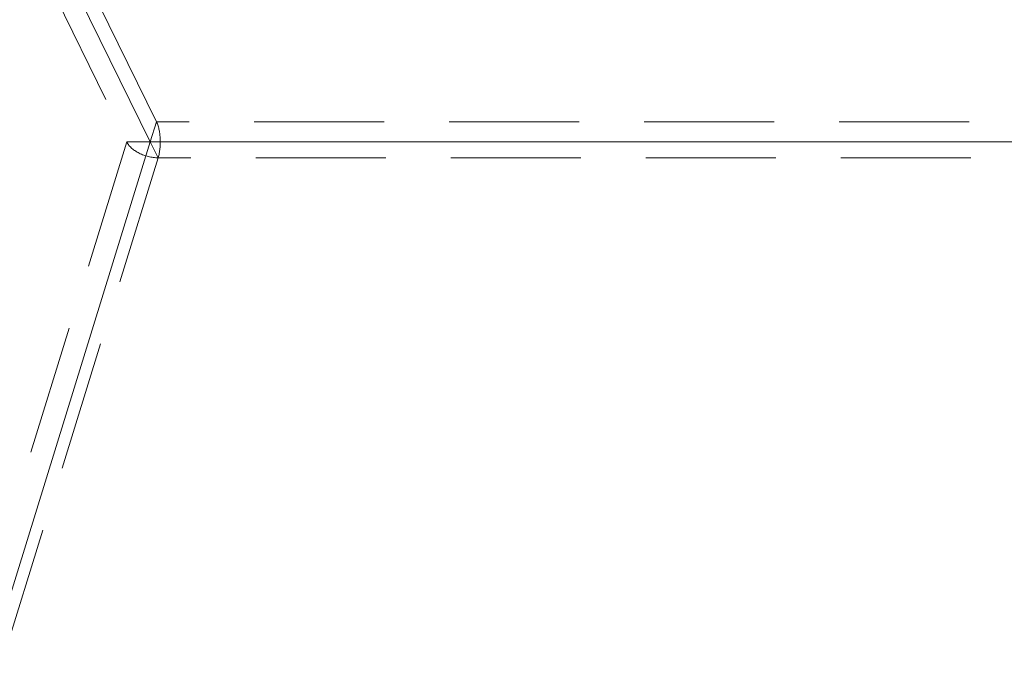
# Model space of a CAD drawing. Header units: millimetres. Extents: x 4497 to 11741, y 5958 to 12619.
# Tile 212 of 256: x 6392 to 6431, y 10105 to 10130. Entities that reach past the tile are written whole.
import ezdxf

# ---------------------------------------------------------------- set-up
doc = ezdxf.new("R2010")
doc.units = ezdxf.units.MM
doc.header["$LTSCALE"] = 0.8
doc.linetypes.add('HIDDEN', pattern=[9.525, 6.35, -3.175])
doc.layers.get('0').update_dxf_attribs({"linetype": 'CONTINUOUS', "lineweight": 0})
doc.layers.add('3', color=5, linetype='HIDDEN', lineweight=0)

msp = doc.modelspace()

# ---------------------------------------------------------------- linework, layer by layer
at = {"linetype": 'Continuous'}
for p, q in [((6394.341, 10131.691), (6397.391, 10125.475)), ((6397.391, 10125.475), (6260.14, 9681.329)), ((6467.254, 10125.475), (6397.391, 10125.475))]:
    msp.add_line(p, q, dxfattribs=at)
at = {"layer": '3'}
for p, q in [((6397.633, 10126.258), (6394.583, 10132.474)), ((6393.42, 10131.691), (6396.47, 10125.475)), ((6397.633, 10126.258), (6397.391, 10125.475)), ((6467.496, 10126.258), (6397.633, 10126.258)), ((6396.47, 10125.475), (6259.219, 9681.329)), ((6396.47, 10125.475), (6397.391, 10125.475)), ((6397.696, 10124.853), (6397.391, 10125.475)), ((6397.696, 10124.853), (6260.445, 9680.707)), ((6467.559, 10124.853), (6397.696, 10124.853))]:
    msp.add_line(p, q, dxfattribs=at)
for points, knots in [([(6397.633, 10126.258), (6397.734, 10126.054), (6397.806, 10125.569), (6397.769, 10125.089), (6397.696, 10124.853)], [0, 0, 0, 0, 0.480332, 1, 1, 1, 1]), ([(6396.47, 10125.475), (6396.566, 10125.279), (6396.973, 10124.972), (6397.442, 10124.853), (6397.696, 10124.853)], [0, 0, 0, 0, 0.461965, 1, 1, 1, 1])]:
    msp.add_open_spline(points, degree=3, knots=knots, dxfattribs=at)

doc.saveas('drawing.dxf')
